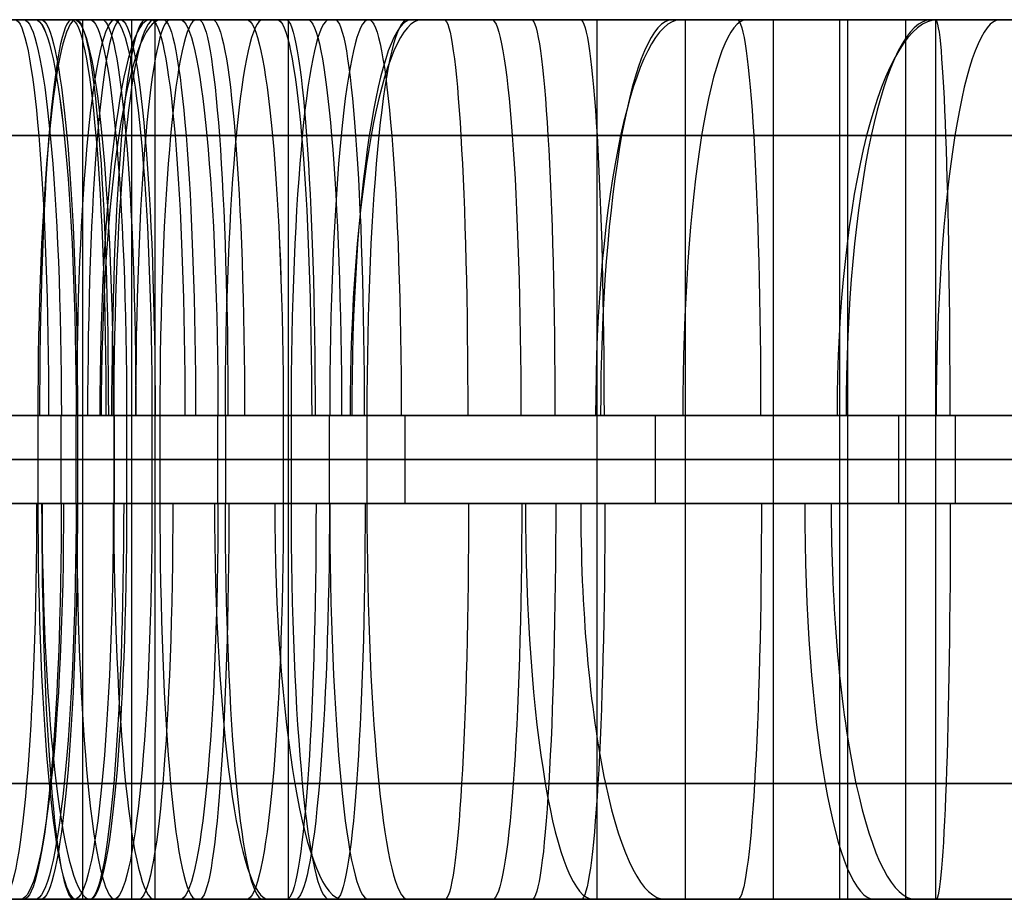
# Model space of a CAD drawing. Extents: x -879 to 919, y -7 to 33.
# Tile 53 of 66: x 690 to 735, y -7 to 33. Entities that reach past the tile are written whole.
import ezdxf

# ---------------------------------------------------------------- set-up
doc = ezdxf.new("R2010")
doc.units = 0
doc.layers.add('IGES_LEVEL_0', color=7, linetype='CONTINUOUS')

msp = doc.modelspace()

# ---------------------------------------------------------------- linework, layer by layer
at = {"layer": 'IGES_LEVEL_0'}
for p, q in [((676.296, 33.426, 165.211), (698.264, 33.426, 166.847)), ((693.079, 33.426, 939.849), (679.472, 33.426, 941.179)), ((693.079, 33.426, 939.849), (679.472, 33.426, 941.179)), ((680.092, 33.426, 1981.863), (690.946, 33.426, 1980.589)), ((680.092, 33.426, 1981.863), (690.946, 33.426, 1980.589)), ((695.312, 33.426, 1456.662), (681.705, 33.426, 1457.992)), ((695.312, 33.426, 1456.662), (681.705, 33.426, 1457.992)), ((682.744, 33.426, 159.601), (696.38, 33.426, 160.643)), ((696.661, 33.426, 1723.591), (684.753, 33.426, 1721.925)), ((696.661, 33.426, 1723.591), (684.753, 33.426, 1721.925)), ((684.863, 33.426, 680.925), (698.47, 33.426, 682.255)), ((685.15, 33.426, 946.631), (691.197, 33.426, 946.052)), ((691.197, 33.426, 946.052), (685.15, 33.426, 946.631)), ((696.148, 33.426, 1205.112), (685.294, 33.426, 1203.837)), ((686.747, 33.426, 687.129), (692.792, 33.426, 687.707)), ((687.232, 33.426, 426.961), (709.836, 33.426, 425.287)), ((687.383, 33.426, 1463.444), (693.43, 33.426, 1462.865)), ((693.43, 33.426, 1462.865), (687.383, 33.426, 1463.444)), ((687.436, 33.426, 1198.036), (700.993, 33.426, 1199.698)), ((702.436, 33.426, 1973.457), (688.828, 33.426, 1974.787)), ((702.436, 33.426, 1973.457), (688.828, 33.426, 1974.787)), ((702.751, 33.426, 419.716), (689.115, 33.426, 420.758)), ((689.598, 33.426, 1716.512), (703.086, 33.426, 1718.55)), ((689.598, 33.426, 1716.512), (703.086, 33.426, 1718.55)), ((690.946, 33.426, 1980.589), (694.507, 33.426, 1980.239)), ((694.507, 33.426, 1980.239), (690.946, 33.426, 1980.589)), ((694.507, 33.426, 1980.239), (690.946, 33.426, 1980.589)), ((690.987, 33.426, 160.199), (690.987, 33.426, 166.233)), ((691.197, 33.426, 946.052), (713.8, 33.426, 944.378)), ((691.197, 33.426, 946.052), (713.8, 33.426, 944.378)), ((692.792, 33.426, 687.707), (696.353, 33.426, 688.057)), ((706.716, 33.426, 938.806), (693.079, 33.426, 939.849)), ((693.079, 33.426, 939.849), (693.079, -6.574, 939.849)), ((706.716, 33.426, 938.806), (693.079, 33.426, 939.849)), ((693.43, 33.426, 1462.865), (716.033, 33.426, 1461.191)), ((693.43, 33.426, 1462.865), (716.033, 33.426, 1461.191)), ((693.89, 33.426, 939.779), (693.89, 33.426, 945.816)), ((694.507, 33.426, 1980.239), (700.553, 33.426, 1979.661)), ((700.553, 33.426, 1979.661), (694.507, 33.426, 1980.239)), ((708.949, 33.426, 1455.62), (695.312, 33.426, 1456.662)), ((695.312, 33.426, 1456.662), (695.312, -6.574, 1456.662)), ((708.949, 33.426, 1455.62), (695.312, 33.426, 1456.662)), ((696.123, 33.426, 1456.593), (696.123, 33.426, 1462.629)), ((708.057, 33.426, 1206.778), (696.148, 33.426, 1205.112)), ((696.353, 33.426, 688.057), (712.13, 33.426, 689.983)), ((696.38, 33.426, 160.643), (709.988, 33.426, 161.974)), ((696.38, 33.426, 160.643), (696.38, -6.574, 160.643)), ((708.52, 33.426, 1725.588), (696.661, 33.426, 1723.591)), ((708.52, 33.426, 1725.588), (696.661, 33.426, 1723.591)), ((698.264, 33.426, 166.847), (704.309, 33.426, 167.426)), ((698.47, 33.426, 682.255), (712.028, 33.426, 683.918)), ((700.553, 33.426, 1979.661), (723.156, 33.426, 1977.986)), ((700.553, 33.426, 1979.661), (723.156, 33.426, 1977.986)), ((700.993, 33.426, 1199.698), (714.481, 33.426, 1201.736)), ((716.072, 33.426, 1972.415), (702.436, 33.426, 1973.457)), ((702.436, 33.426, 1973.457), (702.436, -6.574, 1973.457)), ((716.072, 33.426, 1972.415), (702.436, 33.426, 1973.457)), ((716.396, 33.426, 418.917), (702.751, 33.426, 419.716)), ((703.086, 33.426, 1718.55), (716.483, 33.426, 1721.009)), ((703.086, 33.426, 1718.55), (716.483, 33.426, 1721.009)), ((703.246, 33.426, 1973.388), (703.246, 33.426, 1979.424)), ((704.309, 33.426, 167.426), (707.87, 33.426, 167.775)), ((720.361, 33.426, 938.008), (706.716, 33.426, 938.806)), ((720.361, 33.426, 938.008), (706.716, 33.426, 938.806)), ((707.87, 33.426, 167.775), (723.647, 33.426, 169.701)), ((719.915, 33.426, 1208.775), (708.057, 33.426, 1206.778)), ((714.424, 33.426, 1726.728), (708.52, 33.426, 1725.588)), ((714.424, 33.426, 1726.728), (708.52, 33.426, 1725.588)), ((722.594, 33.426, 1454.822), (708.949, 33.426, 1455.62)), ((722.594, 33.426, 1454.822), (708.949, 33.426, 1455.62)), ((709.836, 33.426, 425.287), (732.077, 33.426, 424.233)), ((709.988, 33.426, 161.974), (723.546, 33.426, 163.636)), ((712.028, 33.426, 683.918), (725.516, 33.426, 685.956)), ((712.13, 33.426, 689.983), (724.814, 33.426, 691.911)), ((713.8, 33.426, 944.378), (736.042, 33.426, 943.324)), ((713.8, 33.426, 944.378), (736.042, 33.426, 943.324)), ((720.307, 33.426, 1727.971), (714.424, 33.426, 1726.728)), ((720.307, 33.426, 1727.971), (714.424, 33.426, 1726.728)), ((714.481, 33.426, 1201.736), (727.878, 33.426, 1204.195)), ((716.033, 33.426, 1461.191), (738.275, 33.426, 1460.137)), ((716.033, 33.426, 1461.191), (738.275, 33.426, 1460.137)), ((729.717, 33.426, 1971.617), (716.072, 33.426, 1972.415)), ((729.717, 33.426, 1971.617), (716.072, 33.426, 1972.415)), ((743.629, 33.426, 417.876), (716.396, 33.426, 418.917)), ((716.483, 33.426, 1721.009), (716.483, -6.574, 1721.009)), ((716.483, 33.426, 1721.009), (724.505, 33.426, 1722.744)), ((716.483, 33.426, 1721.009), (716.483, -6.574, 1721.009)), ((716.483, 33.426, 1721.009), (724.505, 33.426, 1722.744)), ((725.819, 33.426, 1209.914), (719.915, 33.426, 1208.775)), ((726.165, 33.426, 1729.325), (720.307, 33.426, 1727.971)), ((726.165, 33.426, 1729.325), (720.307, 33.426, 1727.971)), ((747.593, 33.426, 936.966), (720.361, 33.426, 938.008)), ((747.593, 33.426, 936.966), (720.361, 33.426, 938.008)), ((720.494, 33.426, 1721.877), (720.494, -6.574, 1721.877)), ((749.826, 33.426, 1453.78), (722.594, 33.426, 1454.822)), ((749.826, 33.426, 1453.78), (722.594, 33.426, 1454.822)), ((723.156, 33.426, 1977.986), (745.398, 33.426, 1976.933)), ((723.156, 33.426, 1977.986), (745.398, 33.426, 1976.933)), ((723.546, 33.426, 163.636), (737.033, 33.426, 165.674)), ((723.647, 33.426, 169.701), (736.331, 33.426, 171.629)), ((724.505, 33.426, 1722.744), (724.505, -6.574, 1722.744)), ((724.505, 33.426, 1722.744), (730.516, 33.426, 1724.205)), ((724.505, 33.426, 1722.744), (724.505, -6.574, 1722.744)), ((724.505, 33.426, 1722.744), (730.516, 33.426, 1724.205)), ((724.814, 33.426, 691.911), (731.132, 33.426, 693.023)), ((725.516, 33.426, 685.956), (738.913, 33.426, 688.415)), ((731.702, 33.426, 1211.158), (725.819, 33.426, 1209.914)), ((731.995, 33.426, 1730.796), (726.165, 33.426, 1729.325)), ((731.995, 33.426, 1730.796), (726.165, 33.426, 1729.325)), ((727.511, 33.426, 1723.475), (727.511, -6.574, 1723.475)), ((727.878, 33.426, 1204.195), (735.9, 33.426, 1205.931)), ((727.878, 33.426, 1204.195), (727.878, -6.574, 1204.195)), ((756.95, 33.426, 1970.575), (729.717, 33.426, 1971.617)), ((756.95, 33.426, 1970.575), (729.717, 33.426, 1971.617)), ((730.516, 33.426, 1724.205), (730.516, -6.574, 1724.205)), ((730.516, 33.426, 1724.205), (737.934, 33.426, 1726.177)), ((730.516, 33.426, 1724.205), (730.516, -6.574, 1724.205)), ((730.516, 33.426, 1724.205), (737.934, 33.426, 1726.177)), ((731.132, 33.426, 693.023), (737.429, 33.426, 694.245)), ((737.561, 33.426, 1212.512), (731.702, 33.426, 1211.158)), ((731.889, 33.426, 1205.063), (731.889, -6.574, 1205.063)), ((739.801, 33.426, 1732.978), (731.995, 33.426, 1730.796)), ((739.801, 33.426, 1732.978), (731.995, 33.426, 1730.796)), ((732.077, 33.426, 424.233), (776.612, 33.426, 423.35)), ((675.118, 28.154, 177.891), (697.09, 28.154, 179.52)), ((692.252, 28.154, 1993.25), (681.701, 28.154, 1994.489)), ((683.144, 28.154, 1734.551), (694.733, 28.154, 1736.172)), ((683.988, 28.154, 1216.498), (694.54, 28.154, 1217.738)), ((710.293, 28.154, 438.01), (688.406, 28.154, 439.635)), ((714.258, 28.154, 957.101), (692.371, 28.154, 958.726)), ((694.54, 28.154, 1217.738), (706.128, 28.154, 1219.359)), ((716.491, 28.154, 1473.914), (694.604, 28.154, 1475.539)), ((694.733, 28.154, 1736.172), (706.212, 28.154, 1738.105)), ((695.046, 28.154, 700.718), (708.207, 28.154, 702.296)), ((723.614, 28.154, 1990.71), (701.727, 28.154, 1992.334)), ((706.128, 28.154, 1219.359), (717.608, 28.154, 1221.292)), ((706.212, 28.154, 1738.105), (711.905, 28.154, 1739.204)), ((706.564, 28.154, 180.436), (719.724, 28.154, 182.015)), ((708.207, 28.154, 702.296), (721.246, 28.154, 704.221)), ((732.342, 28.154, 436.96), (710.293, 28.154, 438.01)), ((711.905, 28.154, 1739.204), (717.561, 28.154, 1740.399)), ((736.306, 28.154, 956.051), (714.258, 28.154, 957.101)), ((738.539, 28.154, 1472.864), (716.491, 28.154, 1473.914)), ((717.561, 28.154, 1740.399), (723.178, 28.154, 1741.697)), ((717.608, 28.154, 1221.292), (723.3, 28.154, 1222.39)), ((719.724, 28.154, 182.015), (732.763, 28.154, 183.939)), ((721.246, 28.154, 704.221), (727.726, 28.154, 705.339)), ((723.178, 28.154, 1741.697), (728.751, 28.154, 1743.104)), ((723.3, 28.154, 1222.39), (728.956, 28.154, 1223.586)), ((745.662, 28.154, 1989.659), (723.614, 28.154, 1990.71)), ((727.726, 28.154, 705.339), (734.165, 28.154, 706.571)), ((728.751, 28.154, 1743.104), (736.587, 28.154, 1745.301)), ((728.956, 28.154, 1223.586), (734.573, 28.154, 1224.884)), ((776.698, 28.154, 436.078), (732.342, 28.154, 436.96)), ((732.763, 28.154, 183.939), (739.244, 28.154, 185.057)), ((734.165, 28.154, 706.571), (740.559, 28.154, 707.926)), ((734.573, 28.154, 1224.884), (740.146, 28.154, 1226.291)), ((696.603, 15.426, 184.77), (674.683, 15.426, 183.146)), ((692.793, 15.426, 1998.494), (674.929, 15.426, 2000.725)), ((692.793, 15.426, 1998.494), (674.929, 15.426, 2000.725)), ((683.447, 15.426, 1221.743), (701.311, 15.426, 1223.974)), ((691.055, 15.426, 705.623), (685.086, 15.426, 705.052)), ((685.086, 15.426, 705.052), (691.055, 15.426, 705.623)), ((692.857, 15.426, 963.975), (686.887, 15.426, 964.547)), ((692.857, 15.426, 963.975), (686.887, 15.426, 964.547)), ((710.813, 15.426, 443.261), (688.892, 15.426, 444.885)), ((695.09, 15.426, 1480.789), (689.12, 15.426, 1481.36)), ((695.09, 15.426, 1480.789), (689.12, 15.426, 1481.36)), ((689.916, 15.426, 1740.787), (698.843, 15.426, 1742.167)), ((689.916, 15.426, 1740.787), (698.843, 15.426, 1742.167)), ((694.505, 15.426, 705.962), (691.055, 15.426, 705.623)), ((691.055, 15.426, 705.623), (691.055, 11.426, 705.623)), ((691.055, 15.426, 705.623), (694.505, 15.426, 705.962)), ((692.105, 15.426, 1481.075), (692.105, 11.426, 1481.075)), ((692.78, 15.426, 705.793), (692.78, 11.426, 705.793)), ((696.244, 15.426, 1998.155), (692.793, 15.426, 1998.494)), ((692.793, 11.426, 1998.494), (692.793, 15.426, 1998.494)), ((692.793, 11.426, 1998.494), (692.793, 15.426, 1998.494)), ((696.244, 15.426, 1998.155), (692.793, 15.426, 1998.494)), ((692.857, 15.426, 963.975), (692.856, 11.426, 963.975)), ((692.857, 15.426, 963.975), (692.856, 11.426, 963.975)), ((714.777, 15.426, 962.351), (692.857, 15.426, 963.975)), ((714.777, 15.426, 962.351), (692.857, 15.426, 963.975)), ((712.369, 15.426, 708.193), (694.505, 15.426, 705.962)), ((694.505, 15.426, 705.962), (694.505, 11.426, 705.962)), ((694.518, 15.426, 1998.325), (694.518, 11.426, 1998.325)), ((695.09, 15.426, 1480.789), (695.089, 11.426, 1480.789)), ((695.09, 15.426, 1480.789), (695.089, 11.426, 1480.789)), ((717.01, 15.426, 1479.165), (695.09, 15.426, 1480.789)), ((717.01, 15.426, 1479.165), (695.09, 15.426, 1480.789)), ((702.213, 15.426, 1997.584), (696.244, 15.426, 1998.155)), ((696.244, 15.426, 1998.155), (696.244, 11.426, 1998.155)), ((702.213, 15.426, 1997.584), (696.244, 15.426, 1998.155)), ((696.244, 15.426, 1998.155), (696.244, 11.426, 1998.155)), ((702.572, 15.426, 185.342), (696.603, 15.426, 184.77)), ((696.603, 15.426, 184.77), (696.603, 11.426, 184.77)), ((696.603, 15.426, 184.77), (702.572, 15.426, 185.342)), ((698.843, 15.426, 1742.167), (707.74, 15.426, 1743.757)), ((698.843, 15.426, 1742.167), (707.74, 15.426, 1743.757)), ((699.228, 15.426, 1997.87), (699.228, 11.426, 1997.87)), ((699.588, 15.426, 185.056), (699.588, 11.426, 185.056)), ((701.311, 15.426, 1223.974), (710.238, 15.426, 1225.354)), ((724.134, 15.426, 1995.96), (702.213, 15.426, 1997.584)), ((702.213, 15.426, 1997.584), (702.213, 11.426, 1997.584)), ((724.134, 15.426, 1995.96), (702.213, 15.426, 1997.584)), ((702.213, 15.426, 1997.584), (702.213, 11.426, 1997.584)), ((706.022, 15.426, 185.68), (702.572, 15.426, 185.342)), ((702.572, 15.426, 185.342), (702.572, 11.426, 185.342)), ((702.572, 15.426, 185.342), (706.022, 15.426, 185.68)), ((704.297, 15.426, 185.511), (704.297, 11.426, 185.511)), ((723.887, 15.426, 187.911), (706.022, 15.426, 185.68)), ((706.022, 15.426, 185.68), (706.022, 11.426, 185.68)), ((707.74, 15.426, 1743.757), (716.587, 15.426, 1745.584)), ((707.74, 15.426, 1743.757), (716.587, 15.426, 1745.584)), ((707.74, 15.426, 1743.757), (707.74, 11.426, 1743.757)), ((710.238, 15.426, 1225.354), (719.135, 15.426, 1226.944)), ((732.776, 15.426, 442.22), (710.813, 15.426, 443.261)), ((721.297, 15.426, 709.573), (712.369, 15.426, 708.193)), ((736.74, 15.426, 961.31), (714.777, 15.426, 962.351)), ((736.74, 15.426, 961.31), (714.777, 15.426, 962.351)), ((716.587, 15.426, 1745.584), (725.363, 15.426, 1747.672)), ((716.587, 15.426, 1745.584), (725.363, 15.426, 1747.672)), ((738.974, 15.426, 1478.124), (717.01, 15.426, 1479.165)), ((738.974, 15.426, 1478.124), (717.01, 15.426, 1479.165)), ((719.135, 15.426, 1226.944), (727.982, 15.426, 1228.77)), ((719.135, 15.426, 1226.944), (719.135, 11.426, 1226.944)), ((730.194, 15.426, 711.163), (721.297, 15.426, 709.573)), ((732.814, 15.426, 189.291), (723.887, 15.426, 187.911)), ((746.097, 15.426, 1994.919), (724.134, 15.426, 1995.96)), ((746.097, 15.426, 1994.919), (724.134, 15.426, 1995.96)), ((725.363, 15.426, 1747.672), (729.718, 15.426, 1748.823)), ((725.363, 15.426, 1747.672), (729.718, 15.426, 1748.823)), ((727.982, 15.426, 1228.77), (736.758, 15.426, 1230.858)), ((729.718, 15.426, 1748.823), (734.048, 15.426, 1750.048)), ((729.718, 15.426, 1748.823), (734.048, 15.426, 1750.048)), ((739.041, 15.426, 712.989), (730.194, 15.426, 711.163)), ((730.194, 15.426, 711.163), (730.194, 11.426, 711.163)), ((776.734, 15.426, 441.35), (732.776, 15.426, 442.22)), ((732.776, 15.426, 442.22), (732.776, 11.426, 442.22)), ((741.711, 15.426, 190.881), (732.814, 15.426, 189.291)), ((734.048, 15.426, 1750.048), (738.35, 15.426, 1751.353)), ((734.048, 15.426, 1750.048), (738.35, 15.426, 1751.353)), ((674.683, 13.426, 183.146), (696.603, 13.426, 184.77)), ((692.793, 13.426, 1998.494), (674.929, 13.426, 2000.725)), ((693.079, 13.426, 939.849), (679.472, 13.426, 941.179)), ((695.312, 13.426, 1456.662), (681.705, 13.426, 1457.992)), ((682.744, 13.426, 159.601), (696.38, 13.426, 160.643)), ((683.447, 13.426, 1221.743), (701.311, 13.426, 1223.974)), ((684.863, 13.426, 680.925), (698.47, 13.426, 682.255)), ((691.055, 13.426, 705.623), (685.086, 13.426, 705.052)), ((686.887, 13.426, 964.547), (692.856, 13.426, 963.975)), ((687.436, 13.426, 1198.036), (700.993, 13.426, 1199.698)), ((702.436, 13.426, 1973.457), (688.828, 13.426, 1974.787)), ((710.813, 13.426, 443.261), (688.892, 13.426, 444.885)), ((702.751, 13.426, 419.716), (689.115, 13.426, 420.758)), ((689.12, 13.426, 1481.36), (695.089, 13.426, 1480.789)), ((689.598, 13.426, 1716.512), (703.086, 13.426, 1718.55)), ((689.916, 13.426, 1740.787), (698.843, 13.426, 1742.167)), ((694.505, 13.426, 705.962), (691.055, 13.426, 705.623)), ((692.793, 13.426, 1998.494), (696.244, 13.426, 1998.155)), ((714.777, 13.426, 962.351), (692.856, 13.426, 963.975)), ((706.716, 13.426, 938.806), (693.079, 13.426, 939.849)), ((694.505, 13.426, 705.962), (712.369, 13.426, 708.193)), ((717.01, 13.426, 1479.165), (695.089, 13.426, 1480.789)), ((708.949, 13.426, 1455.62), (695.312, 13.426, 1456.662)), ((696.244, 13.426, 1998.155), (702.213, 13.426, 1997.584)), ((696.38, 13.426, 160.643), (709.988, 13.426, 161.974)), ((702.572, 13.426, 185.342), (696.603, 13.426, 184.77)), ((698.47, 13.426, 682.255), (712.028, 13.426, 683.918)), ((698.843, 13.426, 1742.167), (707.74, 13.426, 1743.757)), ((700.993, 13.426, 1199.698), (714.481, 13.426, 1201.736)), ((701.311, 13.426, 1223.974), (710.238, 13.426, 1225.354)), ((724.133, 13.426, 1995.96), (702.213, 13.426, 1997.584)), ((716.072, 13.426, 1972.415), (702.436, 13.426, 1973.457)), ((706.022, 13.426, 185.68), (702.572, 13.426, 185.342)), ((716.396, 13.426, 418.917), (702.751, 13.426, 419.716)), ((703.086, 13.426, 1718.55), (716.483, 13.426, 1721.009)), ((706.022, 13.426, 185.68), (723.887, 13.426, 187.911)), ((720.361, 13.426, 938.008), (706.716, 13.426, 938.806)), ((707.74, 13.426, 1743.757), (716.587, 13.426, 1745.583)), ((722.594, 13.426, 1454.822), (708.949, 13.426, 1455.62)), ((709.988, 13.426, 161.974), (723.546, 13.426, 163.636)), ((710.238, 13.426, 1225.354), (719.135, 13.426, 1226.944)), ((732.776, 13.426, 442.22), (710.813, 13.426, 443.261)), ((712.028, 13.426, 683.918), (725.516, 13.426, 685.956)), ((712.369, 13.426, 708.193), (721.297, 13.426, 709.573)), ((714.481, 13.426, 1201.736), (727.878, 13.426, 1204.195)), ((736.74, 13.426, 961.31), (714.777, 13.426, 962.351)), ((729.717, 13.426, 1971.617), (716.072, 13.426, 1972.415)), ((743.629, 13.426, 417.876), (716.396, 13.426, 418.917)), ((724.505, 13.426, 1722.744), (716.483, 13.426, 1721.009)), ((716.587, 13.426, 1745.583), (725.363, 13.426, 1747.672)), ((738.973, 13.426, 1478.124), (717.01, 13.426, 1479.165)), ((719.135, 13.426, 1226.944), (727.982, 13.426, 1228.77)), ((747.593, 13.426, 936.966), (720.361, 13.426, 938.008)), ((721.297, 13.426, 709.573), (730.194, 13.426, 711.163)), ((749.826, 13.426, 1453.78), (722.594, 13.426, 1454.822)), ((723.546, 13.426, 163.636), (737.033, 13.426, 165.674)), ((723.887, 13.426, 187.911), (732.814, 13.426, 189.291)), ((746.097, 13.426, 1994.919), (724.133, 13.426, 1995.96)), ((730.516, 13.426, 1724.205), (724.505, 13.426, 1722.744)), ((725.363, 13.426, 1747.672), (729.718, 13.426, 1748.823)), ((725.516, 13.426, 685.956), (738.913, 13.426, 688.415)), ((735.9, 13.426, 1205.931), (727.878, 13.426, 1204.195)), ((727.982, 13.426, 1228.77), (736.758, 13.426, 1230.858)), ((756.95, 13.426, 1970.575), (729.717, 13.426, 1971.617)), ((729.718, 13.426, 1748.823), (734.048, 13.426, 1750.048)), ((730.194, 13.426, 711.163), (739.041, 13.426, 712.989)), ((730.516, 13.426, 1724.205), (737.934, 13.426, 1726.177)), ((776.734, 13.426, 441.35), (732.776, 13.426, 442.22)), ((732.814, 13.426, 189.291), (741.711, 13.426, 190.881)), ((734.048, 13.426, 1750.048), (738.35, 13.426, 1751.353)), ((696.603, 11.426, 184.77), (674.683, 11.426, 183.146)), ((674.929, 11.426, 2000.725), (692.793, 11.426, 1998.494)), ((674.929, 11.426, 2000.725), (692.793, 11.426, 1998.494)), ((701.311, 11.426, 1223.974), (683.447, 11.426, 1221.743)), ((691.055, 11.426, 705.623), (685.086, 11.426, 705.052)), ((692.856, 11.426, 963.975), (686.887, 11.426, 964.547)), ((692.856, 11.426, 963.975), (686.887, 11.426, 964.547)), ((688.892, 11.426, 444.885), (710.813, 11.426, 443.261)), ((695.089, 11.426, 1480.789), (689.12, 11.426, 1481.36)), ((695.089, 11.426, 1480.789), (689.12, 11.426, 1481.36)), ((698.843, 11.426, 1742.167), (689.916, 11.426, 1740.787)), ((698.843, 11.426, 1742.167), (689.916, 11.426, 1740.787)), ((694.505, 11.426, 705.962), (691.055, 11.426, 705.623)), ((696.244, 11.426, 1998.155), (692.793, 11.426, 1998.494)), ((696.244, 11.426, 1998.155), (692.793, 11.426, 1998.494)), ((692.856, 11.426, 963.975), (714.777, 11.426, 962.351)), ((692.856, 11.426, 963.975), (714.777, 11.426, 962.351)), ((712.369, 11.426, 708.193), (694.505, 11.426, 705.962)), ((695.089, 11.426, 1480.789), (717.01, 11.426, 1479.165)), ((695.089, 11.426, 1480.789), (717.01, 11.426, 1479.165)), ((702.213, 11.426, 1997.584), (696.244, 11.426, 1998.155)), ((702.213, 11.426, 1997.584), (696.244, 11.426, 1998.155)), ((702.572, 11.426, 185.342), (696.603, 11.426, 184.77)), ((696.603, 11.426, 184.77), (702.572, 11.426, 185.342)), ((707.741, 11.426, 1743.757), (698.843, 11.426, 1742.167)), ((707.741, 11.426, 1743.757), (698.843, 11.426, 1742.167)), ((710.239, 11.426, 1225.354), (701.311, 11.426, 1223.974)), ((702.213, 11.426, 1997.584), (724.133, 11.426, 1995.96)), ((702.213, 11.426, 1997.584), (724.133, 11.426, 1995.96)), ((706.022, 11.426, 185.68), (702.572, 11.426, 185.342)), ((723.886, 11.426, 187.911), (706.022, 11.426, 185.68)), ((716.587, 11.426, 1745.584), (707.741, 11.426, 1743.757)), ((716.587, 11.426, 1745.584), (707.741, 11.426, 1743.757)), ((719.136, 11.426, 1226.944), (710.239, 11.426, 1225.354)), ((710.813, 11.426, 443.261), (732.776, 11.426, 442.22)), ((721.297, 11.426, 709.573), (712.369, 11.426, 708.193)), ((714.777, 11.426, 962.351), (736.74, 11.426, 961.31)), ((714.777, 11.426, 962.351), (736.74, 11.426, 961.31)), ((725.363, 11.426, 1747.672), (716.587, 11.426, 1745.584)), ((725.363, 11.426, 1747.672), (716.587, 11.426, 1745.584)), ((717.01, 11.426, 1479.165), (738.973, 11.426, 1478.124)), ((717.01, 11.426, 1479.165), (738.973, 11.426, 1478.124)), ((727.983, 11.426, 1228.77), (719.136, 11.426, 1226.944)), ((730.194, 11.426, 711.163), (721.297, 11.426, 709.573)), ((732.814, 11.426, 189.291), (723.886, 11.426, 187.911)), ((724.133, 11.426, 1995.96), (746.097, 11.426, 1994.919)), ((724.133, 11.426, 1995.96), (746.097, 11.426, 1994.919)), ((729.718, 11.426, 1748.823), (725.363, 11.426, 1747.672)), ((729.718, 11.426, 1748.823), (725.363, 11.426, 1747.672)), ((736.758, 11.426, 1230.858), (727.983, 11.426, 1228.77)), ((734.048, 11.426, 1750.048), (729.718, 11.426, 1748.823)), ((734.048, 11.426, 1750.048), (729.718, 11.426, 1748.823)), ((739.041, 11.426, 712.989), (730.194, 11.426, 711.163)), ((732.776, 11.426, 442.22), (776.734, 11.426, 441.35)), ((741.711, 11.426, 190.881), (732.814, 11.426, 189.291)), ((738.35, 11.426, 1751.353), (734.048, 11.426, 1750.048)), ((738.35, 11.426, 1751.353), (734.048, 11.426, 1750.048)), ((697.09, -1.302, 179.52), (675.194, -1.302, 177.895)), ((695.598, -1.302, 1736.306), (680.49, -1.302, 1734.22)), ((691.885, -1.302, 1217.407), (683.989, -1.302, 1216.498)), ((684.355, -1.302, 1994.158), (692.251, -1.302, 1993.25)), ((688.405, -1.302, 439.635), (710.329, -1.302, 438.008)), ((706.994, -1.302, 1219.493), (691.885, -1.302, 1217.407)), ((692.37, -1.302, 958.726), (714.294, -1.302, 957.099)), ((694.603, -1.302, 1475.539), (716.527, -1.302, 1473.912)), ((711.05, -1.302, 702.683), (695.046, -1.302, 700.718)), ((702.738, -1.302, 1737.482), (695.598, -1.302, 1736.306)), ((701.726, -1.302, 1992.334), (723.65, -1.302, 1990.707)), ((709.831, -1.302, 1738.792), (702.738, -1.302, 1737.482)), ((722.568, -1.302, 182.401), (706.564, -1.302, 180.436)), ((714.133, -1.302, 1220.669), (706.994, -1.302, 1219.493)), ((716.871, -1.302, 1740.248), (709.831, -1.302, 1738.792)), ((710.329, -1.302, 438.008), (732.365, -1.302, 436.959)), ((718.984, -1.302, 703.858), (711.05, -1.302, 702.683)), ((721.226, -1.302, 1221.978), (714.133, -1.302, 1220.669)), ((714.294, -1.302, 957.099), (736.33, -1.302, 956.05)), ((716.527, -1.302, 1473.912), (738.563, -1.302, 1472.863)), ((723.841, -1.302, 1741.859), (716.871, -1.302, 1740.248)), ((726.863, -1.302, 705.183), (718.984, -1.302, 703.858)), ((728.266, -1.302, 1223.434), (721.226, -1.302, 1221.978)), ((730.501, -1.302, 183.576), (722.568, -1.302, 182.401)), ((723.65, -1.302, 1990.707), (745.686, -1.302, 1989.658)), ((730.744, -1.302, 1743.638), (723.841, -1.302, 1741.859)), ((737.05, -1.302, 707.165), (726.863, -1.302, 705.183)), ((735.236, -1.302, 1225.045), (728.266, -1.302, 1223.434)), ((738.381, -1.302, 184.901), (730.501, -1.302, 183.576)), ((737.571, -1.302, 1745.596), (730.744, -1.302, 1743.638)), ((732.365, -1.302, 436.959), (776.698, -1.302, 436.078)), ((690.944, -6.574, 1980.589), (674.683, -6.574, 1982.582)), ((690.944, -6.574, 1980.589), (674.683, -6.574, 1982.582)), ((698.264, -6.574, 166.847), (676.329, -6.574, 165.213)), ((679.472, -6.574, 941.179), (693.079, -6.574, 939.849)), ((679.472, -6.574, 941.179), (693.079, -6.574, 939.849)), ((681.705, -6.574, 1457.992), (695.312, -6.574, 1456.662)), ((681.705, -6.574, 1457.992), (695.312, -6.574, 1456.662)), ((696.38, -6.574, 160.643), (682.744, -6.574, 159.601)), ((698.47, -6.574, 682.255), (684.863, -6.574, 680.925)), ((691.195, -6.574, 946.052), (685.15, -6.574, 946.631)), ((685.15, -6.574, 946.631), (691.195, -6.574, 946.052)), ((685.296, -6.574, 1203.838), (701.558, -6.574, 1205.831)), ((692.792, -6.574, 687.707), (686.747, -6.574, 687.129)), ((710.535, -6.574, 425.246), (687.231, -6.574, 426.961)), ((693.428, -6.574, 1462.866), (687.383, -6.574, 1463.444)), ((687.383, -6.574, 1463.444), (693.428, -6.574, 1462.866)), ((700.993, -6.574, 1199.698), (687.436, -6.574, 1198.036)), ((688.828, -6.574, 1974.787), (702.436, -6.574, 1973.457)), ((688.828, -6.574, 1974.787), (702.436, -6.574, 1973.457)), ((689.115, -6.574, 420.758), (702.751, -6.574, 419.716)), ((703.086, -6.574, 1718.55), (689.598, -6.574, 1716.512)), ((703.086, -6.574, 1718.55), (689.598, -6.574, 1716.512)), ((690.162, -6.574, 1722.644), (703.58, -6.574, 1724.711)), ((690.162, -6.574, 1722.644), (703.58, -6.574, 1724.711)), ((694.507, -6.574, 1980.239), (690.944, -6.574, 1980.589)), ((694.507, -6.574, 1980.239), (690.944, -6.574, 1980.589)), ((690.987, -6.574, 160.199), (690.987, -6.574, 166.233)), ((714.5, -6.574, 944.336), (691.195, -6.574, 946.052)), ((714.5, -6.574, 944.336), (691.195, -6.574, 946.052)), ((696.353, -6.574, 688.057), (692.792, -6.574, 687.707)), ((692.792, -6.574, 687.707), (696.353, -6.574, 688.057)), ((693.079, -6.574, 939.849), (706.716, -6.574, 938.806)), ((693.079, -6.574, 939.849), (706.716, -6.574, 938.806)), ((716.733, -6.574, 1461.15), (693.428, -6.574, 1462.866)), ((716.733, -6.574, 1461.15), (693.428, -6.574, 1462.866)), ((693.89, -6.574, 939.779), (693.89, -6.574, 945.816)), ((700.552, -6.574, 1979.661), (694.507, -6.574, 1980.239)), ((694.507, -6.574, 1980.239), (700.552, -6.574, 1979.661)), ((695.312, -6.574, 1456.662), (708.949, -6.574, 1455.62)), ((695.312, -6.574, 1456.662), (708.949, -6.574, 1455.62)), ((696.123, -6.574, 1456.593), (696.123, -6.574, 1462.629)), ((713.478, -6.574, 690.17), (696.353, -6.574, 688.057)), ((709.988, -6.574, 161.974), (696.38, -6.574, 160.643)), ((704.309, -6.574, 167.426), (698.264, -6.574, 166.847)), ((712.028, -6.574, 683.918), (698.47, -6.574, 682.255)), ((723.856, -6.574, 1977.945), (700.552, -6.574, 1979.661)), ((723.856, -6.574, 1977.945), (700.552, -6.574, 1979.661)), ((714.481, -6.574, 1201.736), (700.993, -6.574, 1199.698)), ((701.558, -6.574, 1205.831), (714.975, -6.574, 1207.898)), ((702.436, -6.574, 1973.457), (716.072, -6.574, 1972.415)), ((702.436, -6.574, 1973.457), (716.072, -6.574, 1972.415)), ((702.751, -6.574, 419.716), (716.396, -6.574, 418.917)), ((716.483, -6.574, 1721.009), (703.086, -6.574, 1718.55)), ((716.483, -6.574, 1721.009), (703.086, -6.574, 1718.55)), ((703.246, -6.574, 1973.388), (703.246, -6.574, 1979.424)), ((703.58, -6.574, 1724.711), (710.261, -6.574, 1725.913)), ((703.58, -6.574, 1724.711), (710.261, -6.574, 1725.913)), ((707.87, -6.574, 167.775), (704.309, -6.574, 167.426)), ((704.309, -6.574, 167.426), (707.87, -6.574, 167.775)), ((706.716, -6.574, 938.806), (720.361, -6.574, 938.008)), ((706.716, -6.574, 938.806), (720.361, -6.574, 938.008)), ((724.996, -6.574, 169.888), (707.87, -6.574, 167.775)), ((708.949, -6.574, 1455.62), (722.594, -6.574, 1454.822)), ((708.949, -6.574, 1455.62), (722.594, -6.574, 1454.822)), ((723.546, -6.574, 163.636), (709.988, -6.574, 161.974)), ((710.261, -6.574, 1725.913), (716.919, -6.574, 1727.242)), ((710.261, -6.574, 1725.913), (716.919, -6.574, 1727.242)), ((731.66, -6.574, 424.249), (710.535, -6.574, 425.246)), ((725.516, -6.574, 685.956), (712.028, -6.574, 683.918)), ((721.305, -6.574, 691.339), (713.478, -6.574, 690.17)), ((727.878, -6.574, 1204.195), (714.481, -6.574, 1201.736)), ((735.624, -6.574, 943.339), (714.5, -6.574, 944.336)), ((735.624, -6.574, 943.339), (714.5, -6.574, 944.336)), ((714.975, -6.574, 1207.898), (721.656, -6.574, 1209.1)), ((716.072, -6.574, 1972.415), (729.717, -6.574, 1971.617)), ((716.072, -6.574, 1972.415), (729.717, -6.574, 1971.617)), ((716.396, -6.574, 418.917), (743.629, -6.574, 417.876)), ((724.505, -6.574, 1722.744), (716.483, -6.574, 1721.009)), ((724.505, -6.574, 1722.744), (716.483, -6.574, 1721.009)), ((737.857, -6.574, 1460.153), (716.733, -6.574, 1461.15)), ((737.857, -6.574, 1460.153), (716.733, -6.574, 1461.15)), ((716.919, -6.574, 1727.242), (723.548, -6.574, 1728.705)), ((716.919, -6.574, 1727.242), (723.548, -6.574, 1728.705)), ((720.361, -6.574, 938.008), (747.593, -6.574, 936.966)), ((720.361, -6.574, 938.008), (747.593, -6.574, 936.966)), ((729.107, -6.574, 692.655), (721.305, -6.574, 691.339)), ((721.656, -6.574, 1209.1), (728.314, -6.574, 1210.428)), ((722.594, -6.574, 1454.822), (749.826, -6.574, 1453.78)), ((722.594, -6.574, 1454.822), (749.826, -6.574, 1453.78)), ((737.033, -6.574, 165.674), (723.546, -6.574, 163.636)), ((723.548, -6.574, 1728.705), (730.144, -6.574, 1730.315)), ((723.548, -6.574, 1728.705), (730.144, -6.574, 1730.315)), ((744.981, -6.574, 1976.948), (723.856, -6.574, 1977.945)), ((744.981, -6.574, 1976.948), (723.856, -6.574, 1977.945)), ((730.516, -6.574, 1724.205), (724.505, -6.574, 1722.744)), ((730.516, -6.574, 1724.205), (724.505, -6.574, 1722.744)), ((732.822, -6.574, 171.057), (724.996, -6.574, 169.888)), ((738.913, -6.574, 688.415), (725.516, -6.574, 685.956)), ((735.9, -6.574, 1205.931), (727.878, -6.574, 1204.195)), ((728.314, -6.574, 1210.428), (734.944, -6.574, 1211.892)), ((739.662, -6.574, 694.708), (729.107, -6.574, 692.655)), ((729.717, -6.574, 1971.617), (756.95, -6.574, 1970.575)), ((729.717, -6.574, 1971.617), (756.95, -6.574, 1970.575)), ((730.144, -6.574, 1730.315), (736.698, -6.574, 1732.081)), ((730.144, -6.574, 1730.315), (736.698, -6.574, 1732.081)), ((737.934, -6.574, 1726.177), (730.516, -6.574, 1724.205)), ((737.934, -6.574, 1726.177), (730.516, -6.574, 1724.205)), ((776.612, -6.574, 423.35), (731.66, -6.574, 424.249)), ((740.625, -6.574, 172.373), (732.822, -6.574, 171.057)), ((734.944, -6.574, 1211.892), (741.539, -6.574, 1213.502))]:
    msp.add_line(p, q, dxfattribs=at)
at = {"layer": 'IGES_LEVEL_0', "extrusion": (0.996357, 2.86163e-10, -0.085281)}
msp.add_arc((15.426, 484.008, 651.105), 18, 360, 90, dxfattribs=at)
at = {"layer": 'IGES_LEVEL_0', "extrusion": (0.995447, 0, -0.095316)}
for centre, start, end in [((15.426, 1522.3, 547.801), 0, 90), ((15.426, 2037.421, 505.633), 0, 90), ((11.426, 1522.3, 547.8), 90, 180)]:
    msp.add_arc(centre, 18, start, end, dxfattribs=at)
at = {"layer": 'IGES_LEVEL_0', "extrusion": (0.99472, 2.09543e-05, -0.102622)}
msp.add_arc((15.411, 2041.037, 484.048), 18.001, 0.0035, 89.996, dxfattribs=at)
at = {"layer": 'IGES_LEVEL_0', "extrusion": (0.99472, 1.83524e-05, -0.102622)}
msp.add_arc((15.412, 2041.038, 484.046), 18.001, 0.0035, 89.996, dxfattribs=at)
at = {"layer": 'IGES_LEVEL_0', "extrusion": (0.995333, 2.04632e-09, 0.0965)}
msp.add_arc((15.426, 617.644, 755.922), 18, 0, 89.9999, dxfattribs=at)
at = {"layer": 'IGES_LEVEL_0', "extrusion": (0.995333, -2.7407e-09, 0.0965)}
msp.add_arc((15.426, 617.644, 755.922), 18, 0, 89.9999, dxfattribs=at)
at = {"layer": 'IGES_LEVEL_0', "extrusion": (0.996696, 5.44025e-11, 0.081223)}
msp.add_arc((15.426, 109.558, 703.818), 18, 0, 90, dxfattribs=at)
at = {"layer": 'IGES_LEVEL_0', "extrusion": (0.995732, -7.80305e-05, -0.09229)}
for centre in [(15.479, 1005.803, 600.933), (15.479, 1520.617, 555.46), (15.48, 2035.864, 514.858)]:
    msp.add_arc(centre, 18.001, 0.0035, 89.9954, dxfattribs=at)
at = {"layer": 'IGES_LEVEL_0', "extrusion": (0.995736, -2.26202e-05, -0.092246)}
for centre in [(15.441, 1005.777, 600.979), (15.441, 1520.593, 555.529), (15.441, 2035.842, 514.95)]:
    msp.add_arc(centre, 18.001, 0.0037, 89.9957, dxfattribs=at)
at = {"layer": 'IGES_LEVEL_0', "extrusion": (0.996185, -1.61514e-10, -0.087271)}
msp.add_arc((15.426, 1002.762, 607.387), 18, 0, 90, dxfattribs=at)
at = {"layer": 'IGES_LEVEL_0', "extrusion": (0.995218, 0, -0.097683)}
msp.add_arc((15.426, 2038.611, 495.96), 18, 360, 90, dxfattribs=at)
at = {"layer": 'IGES_LEVEL_0', "extrusion": (0.996684, 2.63108e-11, -0.081369)}
msp.add_arc((15.426, 481.443, 655.796), 18, 360, 90, dxfattribs=at)
at = {"layer": 'IGES_LEVEL_0', "extrusion": (0.995218, 0, 0.097683)}
for centre, start, end in [((15.426, 616.744, 758.445), 360, 90), ((15.426, 97.826, 719.085), 360, 90), ((11.426, 616.744, 758.445), 90, 180), ((11.426, 97.826, 719.084), 90, 180)]:
    msp.add_arc(centre, 18, start, end, dxfattribs=at)
at = {"layer": 'IGES_LEVEL_0', "extrusion": (0.996435, -1.66709e-10, 0.08436)}
msp.add_arc((15.426, 107.338, 706.409), 18, 360, 90, dxfattribs=at)
at = {"layer": 'IGES_LEVEL_0', "extrusion": (0.991984, 3.49933e-10, 0.12636)}
msp.add_arc((15.426, 1107.487, 842.846), 18, 0, 90, dxfattribs=at)
at = {"layer": 'IGES_LEVEL_0', "extrusion": (0.988455, 5.39958e-10, 0.151514)}
msp.add_arc((15.426, 1598.138, 949.768), 18, 360, 90, dxfattribs=at)
at = {"layer": 'IGES_LEVEL_0', "extrusion": (0.996357, 2.86133e-10, -0.085281)}
msp.add_arc((15.426, 1001.546, 610.787), 18, 360, 90, dxfattribs=at)
at = {"layer": 'IGES_LEVEL_0', "extrusion": (0.996299, -2.0827e-10, 0.085951)}
msp.add_arc((15.426, 106.209, 707.704), 18, 360, 90, dxfattribs=at)
at = {"layer": 'IGES_LEVEL_0', "extrusion": (0.99472, -1.09563e-05, 0.102626)}
msp.add_arc((15.433, 612.959, 763.288), 18.001, 0.0034, 89.996, dxfattribs=at)
at = {"layer": 'IGES_LEVEL_0', "extrusion": (0.99472, -1.58555e-05, 0.102623)}
msp.add_arc((15.436, 612.961, 763.286), 18.001, 0.0035, 89.996, dxfattribs=at)
at = {"layer": 'IGES_LEVEL_0', "extrusion": (0.995333, 3.46709e-09, -0.0965)}
msp.add_arc((15.426, 2038.017, 500.173), 18, 0, 89.9999, dxfattribs=at)
at = {"layer": 'IGES_LEVEL_0', "extrusion": (0.995333, 2.15452e-08, -0.0965)}
msp.add_arc((15.426, 2038.017, 500.173), 18, 0, 89.9999, dxfattribs=at)
at = {"layer": 'IGES_LEVEL_0', "extrusion": (0.996185, -1.6151e-10, -0.087271)}
msp.add_arc((15.426, 1517.799, 564.509), 18, 0, 90, dxfattribs=at)
at = {"layer": 'IGES_LEVEL_0', "extrusion": (0.99616, 3.86936e-10, 0.087556)}
msp.add_arc((15.426, 105.068, 708.999), 18, 0, 90, dxfattribs=at)
at = {"layer": 'IGES_LEVEL_0', "extrusion": (0.996357, 2.86142e-10, -0.085281)}
msp.add_arc((15.426, 1516.667, 568.937), 18, 360, 90, dxfattribs=at)
at = {"layer": 'IGES_LEVEL_0', "extrusion": (0.995733, 8.21525e-06, 0.092283)}
msp.add_arc((15.419, 101.695, 710.682), 18.001, 0.0038, 89.9958, dxfattribs=at)
at = {"layer": 'IGES_LEVEL_0', "extrusion": (0.995733, 8.32555e-06, 0.092283)}
msp.add_arc((15.419, 101.695, 710.682), 18.001, 0.0038, 89.9958, dxfattribs=at)
at = {"layer": 'IGES_LEVEL_0', "extrusion": (0.996684, 2.63446e-11, -0.081369)}
msp.add_arc((15.426, 999.135, 617.509), 18, 360, 90, dxfattribs=at)
at = {"layer": 'IGES_LEVEL_0', "extrusion": (0.997271, -3.07662e-10, -0.073822)}
msp.add_arc((15.426, 476.444, 665.014), 18, 360, 90, dxfattribs=at)
at = {"layer": 'IGES_LEVEL_0', "extrusion": (0.996684, 2.63393e-11, -0.081369)}
msp.add_arc((15.426, 1514.417, 577.682), 18, 360, 90, dxfattribs=at)
at = {"layer": 'IGES_LEVEL_0', "extrusion": (0.995447, 0, 0.095316)}
msp.add_arc((15.426, 99.531, 714.025), 18, 0, 90, dxfattribs=at)
at = {"layer": 'IGES_LEVEL_0', "extrusion": (0.996185, -1.61501e-10, -0.087271)}
msp.add_arc((15.426, 2033.244, 526.504), 18, 0, 90, dxfattribs=at)
at = {"layer": 'IGES_LEVEL_0', "extrusion": (0.997271, -3.07676e-10, -0.073822)}
for centre in [(15.426, 994.411, 630.648), (15.426, 1509.979, 594.722)]:
    msp.add_arc(centre, 18, 360, 90, dxfattribs=at)
at = {"layer": 'IGES_LEVEL_0', "extrusion": (0.995333, -2.52217e-09, 0.0965)}
msp.add_arc((15.426, 98.679, 717.179), 18, 0, 89.9999, dxfattribs=at)
at = {"layer": 'IGES_LEVEL_0', "extrusion": (0.996357, 2.8616e-10, -0.085281)}
msp.add_arc((15.426, 2032.187, 531.962), 18, 360, 90, dxfattribs=at)
at = {"layer": 'IGES_LEVEL_0', "extrusion": (0.983425, 6.37483e-10, 0.181318)}
msp.add_arc((15.426, 1568.518, 1009.656), 18, 360, 90, dxfattribs=at)
at = {"layer": 'IGES_LEVEL_0', "extrusion": (0.988455, 5.39955e-10, 0.151514)}
msp.add_arc((15.426, 1085.565, 882.726), 18, 360, 90, dxfattribs=at)
at = {"layer": 'IGES_LEVEL_0', "extrusion": (0.99472, -1.56179e-05, 0.102623)}
msp.add_arc((15.436, 94.245, 721.35), 18.001, 0.0035, 89.996, dxfattribs=at)
at = {"layer": 'IGES_LEVEL_0', "extrusion": (0.996684, 2.63176e-11, -0.081369)}
msp.add_arc((15.426, 2030.078, 542.73), 18, 360, 90, dxfattribs=at)
at = {"layer": 'IGES_LEVEL_0', "extrusion": (0.998208, 2.50172e-10, -0.059834)}
msp.add_arc((15.426, 466.997, 682.813), 18, 360, 90, dxfattribs=at)
at = {"layer": 'IGES_LEVEL_0', "extrusion": (0.997271, -3.07645e-10, -0.073822)}
msp.add_arc((15.426, 2025.89, 563.676), 18, 360, 90, dxfattribs=at)
at = {"layer": 'IGES_LEVEL_0', "extrusion": (0.998208, 2.50176e-10, -0.059834)}
msp.add_arc((15.426, 985.395, 655.711), 18, 360, 90, dxfattribs=at)
at = {"layer": 'IGES_LEVEL_0', "extrusion": (0.998208, 2.50178e-10, -0.059834)}
msp.add_arc((15.426, 1501.416, 627.017), 18, 360, 90, dxfattribs=at)
at = {"layer": 'IGES_LEVEL_0', "extrusion": (0.976442, 1.67866e-10, 0.215779)}
msp.add_arc((15.426, 1531.837, 1076.198), 18, 360, 90, dxfattribs=at)
at = {"layer": 'IGES_LEVEL_0', "extrusion": (0.983425, 6.37484e-10, 0.181318)}
msp.add_arc((15.426, 1058.205, 927.155), 18, 360, 90, dxfattribs=at)
at = {"layer": 'IGES_LEVEL_0', "extrusion": (0.986876, -2.69107e-10, 0.161478)}
msp.add_arc((15.426, 565.786, 825.496), 18, 360, 90, dxfattribs=at)
at = {"layer": 'IGES_LEVEL_0', "extrusion": (0.998208, 2.50177e-10, -0.059834)}
msp.add_arc((15.426, 2017.712, 603.206), 18, 360, 90, dxfattribs=at)
at = {"layer": 'IGES_LEVEL_0', "extrusion": (0.966974, -5.62538e-10, 0.254876)}
msp.add_arc((15.426, 1487.067, 1148.958), 18, 360, 90, dxfattribs=at)
at = {"layer": 'IGES_LEVEL_0', "extrusion": (0.976442, 1.6783e-10, 0.215779)}
msp.add_arc((15.426, 1024.74, 975.807), 18, 360, 90, dxfattribs=at)
at = {"layer": 'IGES_LEVEL_0', "extrusion": (0.99934, -2.80602e-10, -0.036338)}
msp.add_arc((15.426, 450.555, 715.98), 18, 360, 90, dxfattribs=at)
at = {"layer": 'IGES_LEVEL_0', "extrusion": (0.986876, -2.09135e-11, 0.161478)}
msp.add_arc((15.426, 50.472, 752.849), 18, 360, 90, dxfattribs=at)
at = {"layer": 'IGES_LEVEL_0', "extrusion": (0.996288, 5.52584e-11, -0.086085)}
msp.add_arc((11.426, 484.533, 650.147), 18, 90, 180, dxfattribs=at)
at = {"layer": 'IGES_LEVEL_0', "extrusion": (0.994087, -2.46472e-10, -0.108589)}
msp.add_arc((11.426, 2043.906, 471.108), 18, 90, 180, dxfattribs=at)
at = {"layer": 'IGES_LEVEL_0', "extrusion": (0.994717, -2.45272e-05, -0.102659)}
msp.add_arc((11.445, 2041.055, 483.97), 18.001, 90.004, 179.9965, dxfattribs=at)
msp.add_arc((11.445, 2041.055, 483.97), 18.001, 90.004, 179.9965, dxfattribs=at)
at = {"layer": 'IGES_LEVEL_0', "extrusion": (0.995333, 4.66516e-09, 0.0965)}
msp.add_arc((11.428, 617.642, 755.922), 18.001, 90.004, 179.996, dxfattribs=at)
at = {"layer": 'IGES_LEVEL_0', "extrusion": (0.995733, 1.51614e-06, -0.092278)}
for centre in [(11.427, 1005.796, 600.947), (11.427, 1005.796, 600.947), (11.427, 1520.611, 555.48), (11.427, 1520.611, 555.48), (11.427, 2035.858, 514.885), (11.427, 2035.858, 514.885)]:
    msp.add_arc(centre, 18.001, 90.0041, 179.9961, dxfattribs=at)
at = {"layer": 'IGES_LEVEL_0', "extrusion": (0.996685, -2.04678e-11, 0.08136)}
msp.add_arc((11.426, 109.461, 703.931), 18, 90, 180, dxfattribs=at)
at = {"layer": 'IGES_LEVEL_0', "extrusion": (0.992619, 2.83412e-10, 0.121278)}
msp.add_arc((11.426, 1111.782, 834.423), 18, 90, 180, dxfattribs=at)
at = {"layer": 'IGES_LEVEL_0', "extrusion": (0.995218, -3.55271e-15, -0.097683)}
msp.add_arc((11.426, 2038.611, 495.959), 18, 90, 180, dxfattribs=at)
at = {"layer": 'IGES_LEVEL_0', "extrusion": (0.996288, 5.52649e-11, -0.086085)}
msp.add_arc((11.426, 1002.038, 609.41), 18, 90, 180, dxfattribs=at)
at = {"layer": 'IGES_LEVEL_0', "extrusion": (0.994719, 2.36889e-06, 0.102631)}
msp.add_arc((11.426, 612.955, 763.292), 18.001, 90.0041, 179.9966, dxfattribs=at)
at = {"layer": 'IGES_LEVEL_0', "extrusion": (0.995333, 5.18575e-09, -0.0965)}
msp.add_arc((11.428, 2038.016, 500.173), 18.001, 90.004, 179.996, dxfattribs=at)
at = {"layer": 'IGES_LEVEL_0', "extrusion": (0.995333, -6.76122e-09, -0.0965)}
msp.add_arc((11.428, 2038.016, 500.173), 18.001, 90.004, 179.996, dxfattribs=at)
at = {"layer": 'IGES_LEVEL_0', "extrusion": (0.996288, 5.52581e-11, -0.086085)}
msp.add_arc((11.426, 1517.126, 567.145), 18, 90, 180, dxfattribs=at)
at = {"layer": 'IGES_LEVEL_0', "extrusion": (0.995733, -9.71893e-06, 0.092286)}
msp.add_arc((11.434, 101.694, 710.682), 18.001, 90.0042, 179.9962, dxfattribs=at)
at = {"layer": 'IGES_LEVEL_0', "extrusion": (0.995733, -9.82715e-06, 0.092286)}
msp.add_arc((11.435, 101.694, 710.682), 18.001, 90.0042, 179.9962, dxfattribs=at)
at = {"layer": 'IGES_LEVEL_0', "extrusion": (0.995447, -3.55271e-15, -0.095316)}
msp.add_arc((11.426, 2037.421, 505.632), 18, 90, 180, dxfattribs=at)
at = {"layer": 'IGES_LEVEL_0', "extrusion": (0.997276, 6.30025e-10, -0.073766)}
msp.add_arc((11.426, 476.406, 665.083), 18, 90, 180, dxfattribs=at)
at = {"layer": 'IGES_LEVEL_0', "extrusion": (0.990543, 2.17513e-10, 0.137201)}
msp.add_arc((11.426, 1098.173, 860.364), 18, 90, 180, dxfattribs=at)
at = {"layer": 'IGES_LEVEL_0', "extrusion": (0.995447, -3.55271e-15, 0.095316)}
msp.add_arc((11.426, 99.531, 714.025), 18, 90, 180, dxfattribs=at)
at = {"layer": 'IGES_LEVEL_0', "extrusion": (0.985137, 2.74905e-09, 0.171773)}
msp.add_arc((11.426, 1578.218, 990.746), 18, 90, 180, dxfattribs=at)
at = {"layer": 'IGES_LEVEL_0', "extrusion": (0.997276, 6.30017e-10, -0.073766)}
msp.add_arc((11.426, 994.375, 630.746), 18, 90, 180, dxfattribs=at)
at = {"layer": 'IGES_LEVEL_0', "extrusion": (0.995333, -1.14745e-08, 0.0965)}
msp.add_arc((11.427, 98.677, 717.179), 18.001, 90.0034, 179.9966, dxfattribs=at)
at = {"layer": 'IGES_LEVEL_0', "extrusion": (0.995333, 9.19024e-09, 0.0965)}
msp.add_arc((11.427, 98.677, 717.179), 18.001, 90.0034, 179.9966, dxfattribs=at)
at = {"layer": 'IGES_LEVEL_0', "extrusion": (0.996288, 5.52636e-11, -0.086085)}
msp.add_arc((11.426, 2032.615, 529.754), 18, 90, 180, dxfattribs=at)
at = {"layer": 'IGES_LEVEL_0', "extrusion": (0.997276, 6.30005e-10, -0.073766)}
msp.add_arc((11.426, 1509.945, 594.85), 18, 90, 180, dxfattribs=at)
at = {"layer": 'IGES_LEVEL_0', "extrusion": (0.994719, 2.17534e-06, 0.102632)}
msp.add_arc((11.426, 94.238, 721.351), 18.001, 90.0041, 179.9966, dxfattribs=at)
at = {"layer": 'IGES_LEVEL_0', "extrusion": (0.998211, -7.23371e-10, -0.059791)}
msp.add_arc((11.426, 466.968, 682.87), 18, 90, 180, dxfattribs=at)
at = {"layer": 'IGES_LEVEL_0', "extrusion": (0.997276, 6.30008e-10, -0.073766)}
msp.add_arc((11.426, 2025.858, 563.832), 18, 90, 180, dxfattribs=at)
at = {"layer": 'IGES_LEVEL_0', "extrusion": (0.985137, 2.74906e-09, 0.171773)}
msp.add_arc((11.426, 1067.129, 913.197), 18, 90, 180, dxfattribs=at)
at = {"layer": 'IGES_LEVEL_0', "extrusion": (0.998211, -7.23352e-10, -0.059791)}
msp.add_arc((11.426, 985.367, 655.79), 18, 90, 180, dxfattribs=at)
at = {"layer": 'IGES_LEVEL_0', "extrusion": (0.976935, 4.49948e-09, 0.213536)}
msp.add_arc((11.426, 1534.304, 1071.942), 18, 90.0001, 180.0001, dxfattribs=at)
at = {"layer": 'IGES_LEVEL_0', "extrusion": (0.998211, -7.23351e-10, -0.059791)}
msp.add_arc((11.426, 1501.389, 627.119), 18, 90, 180, dxfattribs=at)
at = {"layer": 'IGES_LEVEL_0', "extrusion": (0.998211, -7.23362e-10, -0.059791)}
msp.add_arc((11.426, 2017.685, 603.33), 18, 90, 180, dxfattribs=at)
at = {"layer": 'IGES_LEVEL_0', "extrusion": (0.984337, 3.58207e-12, 0.176299)}
msp.add_arc((11.426, 553.264, 839.801), 18, 90, 180, dxfattribs=at)
at = {"layer": 'IGES_LEVEL_0', "extrusion": (0.976935, 4.49949e-09, 0.213536)}
msp.add_arc((11.426, 1026.977, 972.716), 18, 90.0001, 180.0001, dxfattribs=at)
at = {"layer": 'IGES_LEVEL_0', "extrusion": (0.99934, -1.08537e-09, -0.036316)}
msp.add_arc((11.426, 450.539, 716.014), 18, 90, 180, dxfattribs=at)

doc.saveas('drawing.dxf')
